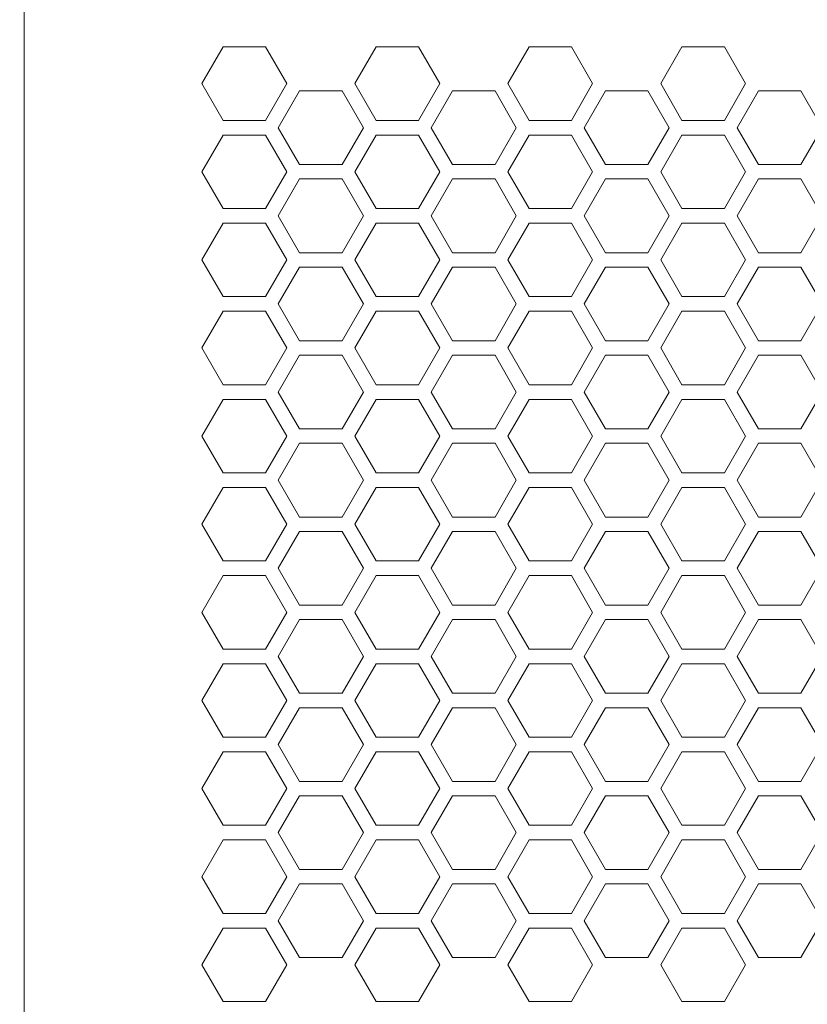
# Model space of a CAD drawing. Header units: millimetres. Extents: x 4621 to 5210, y 333 to 1535.
# Tile 3 of 26: x 4697 to 4761, y 416 to 496. Entities that reach past the tile are written whole.
import ezdxf

# ---------------------------------------------------------------- set-up
doc = ezdxf.new("R2010")
doc.units = ezdxf.units.MM
doc.header["$PDSIZE"] = -1
doc.dimstyles.new('ISO-25', dxfattribs={"dimtxt": 2.5, "dimasz": 2.5, "dimexe": 1.25, "dimexo": 0.625, "dimtad": 1, "dimtxsty": 'Standard', "dimcen": 2.5, "dimadec": 0, "dimazin": 0, "dimtfac": 1, "dimtmove": 0, "dimatfit": 3, "dimfxl": 0, "dimarcsym": 0})

# ---------------------------------------------------------------- blocks, each defined once
blk = doc.blocks.new('*D104')
at = {"color": 4, "lineweight": -2, "transparency": 16777216}
for p, q in [((4681.237, 438.002), (4681.237, 374.854)), ((5149.237, 438.002), (5149.237, 374.854)), ((4701.237, 379.854), (4883.57, 379.854)), ((5129.237, 379.854), (4946.904, 379.854))]:
    blk.add_line(p, q, dxfattribs=at)
at = {"color": 4, "transparency": 16777216}
for points in [[(4701.237, 383.188), (4701.237, 376.521), (4681.237, 379.854)], [(5129.237, 383.188), (5129.237, 376.521), (5149.237, 379.854)]]:
    blk.add_solid(points, dxfattribs=at)
at = {"layer": 'Defpoints', "color": 0, "transparency": 16777216}
for p in [(4681.237, 443.002), (5149.237, 443.002), (5149.237, 379.854)]:
    blk.add_point(p, dxfattribs=at)
at = {"color": 4, "transparency": 16777216, "insert": (4915.237, 379.854), "char_height": 20, "attachment_point": 5}
blk.add_mtext('468', dxfattribs=at)

msp = doc.modelspace()

# ---------------------------------------------------------------- linework, layer by layer
at = {"color": 0, "linetype": 'ByBlock', "lineweight": 5}
for p, q in [((4697.237, 498.652), (4697.237, 411.752)), ((4713.505, 494.202), (4711.773, 491.202)), ((4713.505, 494.202), (4711.773, 491.202)), ((4713.505, 494.202), (4711.773, 491.202)), ((4716.969, 494.202), (4713.505, 494.202)), ((4718.701, 491.202), (4716.969, 494.202)), ((4726.005, 494.202), (4724.273, 491.202)), ((4726.005, 494.202), (4724.273, 491.202)), ((4726.005, 494.202), (4724.273, 491.202)), ((4729.469, 494.202), (4726.005, 494.202)), ((4729.469, 494.202), (4726.005, 494.202)), ((4731.201, 491.202), (4729.469, 494.202)), ((4738.505, 494.202), (4736.773, 491.202)), ((4741.969, 494.202), (4738.505, 494.202)), ((4743.701, 491.202), (4741.969, 494.202)), ((4751.005, 494.202), (4749.273, 491.202)), ((4754.469, 494.202), (4751.005, 494.202)), ((4756.201, 491.202), (4754.469, 494.202)), ((4711.773, 491.202), (4713.505, 488.202)), ((4716.969, 488.202), (4718.701, 491.202)), ((4724.273, 491.202), (4726.005, 488.202)), ((4724.273, 491.202), (4726.005, 488.202)), ((4729.469, 488.202), (4731.201, 491.202)), ((4736.773, 491.202), (4738.505, 488.202)), ((4741.969, 488.202), (4743.701, 491.202)), ((4749.273, 491.202), (4751.005, 488.202)), ((4754.469, 488.202), (4756.201, 491.202)), ((4719.748, 490.614), (4718.008, 487.602)), ((4723.226, 490.614), (4719.748, 490.614)), ((4724.966, 487.602), (4723.226, 490.614)), ((4732.248, 490.614), (4730.508, 487.602)), ((4735.726, 490.614), (4732.248, 490.614)), ((4737.466, 487.602), (4735.726, 490.614)), ((4744.748, 490.614), (4743.008, 487.602)), ((4748.226, 490.614), (4744.748, 490.614)), ((4749.966, 487.602), (4748.226, 490.614)), ((4757.248, 490.614), (4755.508, 487.602)), ((4760.726, 490.614), (4757.248, 490.614)), ((4762.466, 487.602), (4760.726, 490.614)), ((4713.505, 488.202), (4716.969, 488.202)), ((4718.008, 487.602), (4719.748, 484.589)), ((4723.226, 484.589), (4724.966, 487.602)), ((4726.005, 488.202), (4729.469, 488.202)), ((4726.005, 488.202), (4729.469, 488.202)), ((4730.508, 487.602), (4732.248, 484.589)), ((4735.726, 484.589), (4737.466, 487.602)), ((4738.505, 488.202), (4741.969, 488.202)), ((4743.008, 487.602), (4744.748, 484.589)), ((4748.226, 484.589), (4749.966, 487.602)), ((4751.005, 488.202), (4754.469, 488.202)), ((4755.508, 487.602), (4757.248, 484.589)), ((4760.726, 484.589), (4762.466, 487.602)), ((4713.505, 487.002), (4711.773, 484.002)), ((4716.969, 487.002), (4713.505, 487.002)), ((4718.701, 484.002), (4716.969, 487.002)), ((4726.005, 487.002), (4724.273, 484.002)), ((4726.005, 487.002), (4724.273, 484.002)), ((4729.469, 487.002), (4726.005, 487.002)), ((4729.469, 487.002), (4726.005, 487.002)), ((4731.201, 484.002), (4729.469, 487.002)), ((4738.505, 487.002), (4736.773, 484.002)), ((4741.969, 487.002), (4738.505, 487.002)), ((4743.701, 484.002), (4741.969, 487.002)), ((4751.005, 487.002), (4749.273, 484.002)), ((4754.469, 487.002), (4751.005, 487.002)), ((4756.201, 484.002), (4754.469, 487.002)), ((4719.748, 484.589), (4723.226, 484.589)), ((4732.248, 484.589), (4735.726, 484.589)), ((4744.748, 484.589), (4748.226, 484.589)), ((4757.248, 484.589), (4760.726, 484.589)), ((4711.773, 484.002), (4713.505, 481.002)), ((4716.969, 481.002), (4718.701, 484.002)), ((4724.273, 484.002), (4726.005, 481.002)), ((4724.273, 484.002), (4726.005, 481.002)), ((4729.469, 481.002), (4731.201, 484.002)), ((4736.773, 484.002), (4738.505, 481.002)), ((4741.969, 481.002), (4743.701, 484.002)), ((4749.273, 484.002), (4751.005, 481.002)), ((4754.469, 481.002), (4756.201, 484.002)), ((4719.748, 483.414), (4718.008, 480.402)), ((4723.226, 483.414), (4719.748, 483.414)), ((4724.966, 480.402), (4723.226, 483.414)), ((4732.248, 483.414), (4730.508, 480.402)), ((4735.726, 483.414), (4732.248, 483.414)), ((4737.466, 480.402), (4735.726, 483.414)), ((4744.748, 483.414), (4743.008, 480.402)), ((4748.226, 483.414), (4744.748, 483.414)), ((4749.966, 480.402), (4748.226, 483.414)), ((4757.248, 483.414), (4755.508, 480.402)), ((4760.726, 483.414), (4757.248, 483.414)), ((4762.466, 480.402), (4760.726, 483.414)), ((4713.505, 481.002), (4716.969, 481.002)), ((4718.008, 480.402), (4719.748, 477.389)), ((4723.226, 477.389), (4724.966, 480.402)), ((4726.005, 481.002), (4729.469, 481.002)), ((4726.005, 481.002), (4729.469, 481.002)), ((4730.508, 480.402), (4732.248, 477.389)), ((4735.726, 477.389), (4737.466, 480.402)), ((4738.505, 481.002), (4741.969, 481.002)), ((4743.008, 480.402), (4744.748, 477.389)), ((4748.226, 477.389), (4749.966, 480.402)), ((4751.005, 481.002), (4754.469, 481.002)), ((4755.508, 480.402), (4757.248, 477.389)), ((4760.726, 477.389), (4762.466, 480.402)), ((4713.505, 479.802), (4711.773, 476.802)), ((4716.969, 479.802), (4713.505, 479.802)), ((4718.701, 476.802), (4716.969, 479.802)), ((4726.005, 479.802), (4724.273, 476.802)), ((4726.005, 479.802), (4724.273, 476.802)), ((4729.469, 479.802), (4726.005, 479.802)), ((4729.469, 479.802), (4726.005, 479.802)), ((4731.201, 476.802), (4729.469, 479.802)), ((4738.505, 479.802), (4736.773, 476.802)), ((4741.969, 479.802), (4738.505, 479.802)), ((4743.701, 476.802), (4741.969, 479.802)), ((4751.005, 479.802), (4749.273, 476.802)), ((4754.469, 479.802), (4751.005, 479.802)), ((4756.201, 476.802), (4754.469, 479.802)), ((4719.748, 477.389), (4723.226, 477.389)), ((4732.248, 477.389), (4735.726, 477.389)), ((4744.748, 477.389), (4748.226, 477.389)), ((4757.248, 477.389), (4760.726, 477.389)), ((4711.773, 476.802), (4713.505, 473.802)), ((4716.969, 473.802), (4718.701, 476.802)), ((4724.273, 476.802), (4726.005, 473.802)), ((4724.273, 476.802), (4726.005, 473.802)), ((4729.469, 473.802), (4731.201, 476.802)), ((4736.773, 476.802), (4738.505, 473.802)), ((4741.969, 473.802), (4743.701, 476.802)), ((4749.273, 476.802), (4751.005, 473.802)), ((4754.469, 473.802), (4756.201, 476.802)), ((4719.748, 476.214), (4718.008, 473.202)), ((4723.226, 476.214), (4719.748, 476.214)), ((4724.966, 473.202), (4723.226, 476.214)), ((4732.248, 476.214), (4730.508, 473.202)), ((4735.726, 476.214), (4732.248, 476.214)), ((4737.466, 473.202), (4735.726, 476.214)), ((4744.748, 476.214), (4743.008, 473.202)), ((4748.226, 476.214), (4744.748, 476.214)), ((4749.966, 473.202), (4748.226, 476.214)), ((4757.248, 476.214), (4755.508, 473.202)), ((4760.726, 476.214), (4757.248, 476.214)), ((4762.466, 473.202), (4760.726, 476.214)), ((4713.505, 473.802), (4716.969, 473.802)), ((4718.008, 473.202), (4719.748, 470.189)), ((4723.226, 470.189), (4724.966, 473.202)), ((4726.005, 473.802), (4729.469, 473.802)), ((4726.005, 473.802), (4729.469, 473.802)), ((4730.508, 473.202), (4732.248, 470.189)), ((4735.726, 470.189), (4737.466, 473.202)), ((4738.505, 473.802), (4741.969, 473.802)), ((4743.008, 473.202), (4744.748, 470.189)), ((4748.226, 470.189), (4749.966, 473.202)), ((4751.005, 473.802), (4754.469, 473.802)), ((4755.508, 473.202), (4757.248, 470.189)), ((4760.726, 470.189), (4762.466, 473.202)), ((4713.505, 472.602), (4711.773, 469.602)), ((4716.969, 472.602), (4713.505, 472.602)), ((4718.701, 469.602), (4716.969, 472.602)), ((4726.005, 472.602), (4724.273, 469.602)), ((4726.005, 472.602), (4724.273, 469.602)), ((4729.469, 472.602), (4726.005, 472.602)), ((4729.469, 472.602), (4726.005, 472.602)), ((4731.201, 469.602), (4729.469, 472.602)), ((4738.505, 472.602), (4736.773, 469.602)), ((4741.969, 472.602), (4738.505, 472.602)), ((4743.701, 469.602), (4741.969, 472.602)), ((4751.005, 472.602), (4749.273, 469.602)), ((4754.469, 472.602), (4751.005, 472.602)), ((4756.201, 469.602), (4754.469, 472.602)), ((4719.748, 470.189), (4723.226, 470.189)), ((4732.248, 470.189), (4735.726, 470.189)), ((4744.748, 470.189), (4748.226, 470.189)), ((4757.248, 470.189), (4760.726, 470.189)), ((4711.773, 469.602), (4713.505, 466.602)), ((4716.969, 466.602), (4718.701, 469.602)), ((4724.273, 469.602), (4726.005, 466.602)), ((4724.273, 469.602), (4726.005, 466.602)), ((4729.469, 466.602), (4731.201, 469.602)), ((4736.773, 469.602), (4738.505, 466.602)), ((4741.969, 466.602), (4743.701, 469.602)), ((4749.273, 469.602), (4751.005, 466.602)), ((4754.469, 466.602), (4756.201, 469.602)), ((4719.748, 469.014), (4718.008, 466.002)), ((4723.226, 469.014), (4719.748, 469.014)), ((4724.966, 466.002), (4723.226, 469.014)), ((4732.248, 469.014), (4730.508, 466.002)), ((4735.726, 469.014), (4732.248, 469.014)), ((4737.466, 466.002), (4735.726, 469.014)), ((4744.748, 469.014), (4743.008, 466.002)), ((4748.226, 469.014), (4744.748, 469.014)), ((4749.966, 466.002), (4748.226, 469.014)), ((4757.248, 469.014), (4755.508, 466.002)), ((4760.726, 469.014), (4757.248, 469.014)), ((4762.466, 466.002), (4760.726, 469.014)), ((4713.505, 466.602), (4716.969, 466.602)), ((4718.008, 466.002), (4719.748, 462.989)), ((4723.226, 462.989), (4724.966, 466.002)), ((4726.005, 466.602), (4729.469, 466.602)), ((4726.005, 466.602), (4729.469, 466.602)), ((4730.508, 466.002), (4732.248, 462.989)), ((4735.726, 462.989), (4737.466, 466.002)), ((4738.505, 466.602), (4741.969, 466.602)), ((4743.008, 466.002), (4744.748, 462.989)), ((4748.226, 462.989), (4749.966, 466.002)), ((4751.005, 466.602), (4754.469, 466.602)), ((4755.508, 466.002), (4757.248, 462.989)), ((4760.726, 462.989), (4762.466, 466.002)), ((4713.505, 465.402), (4711.773, 462.402)), ((4716.969, 465.402), (4713.505, 465.402)), ((4718.701, 462.402), (4716.969, 465.402)), ((4726.005, 465.402), (4724.273, 462.402)), ((4726.005, 465.402), (4724.273, 462.402)), ((4729.469, 465.402), (4726.005, 465.402)), ((4729.469, 465.402), (4726.005, 465.402)), ((4731.201, 462.402), (4729.469, 465.402)), ((4738.505, 465.402), (4736.773, 462.402)), ((4741.969, 465.402), (4738.505, 465.402)), ((4743.701, 462.402), (4741.969, 465.402)), ((4751.005, 465.402), (4749.273, 462.402)), ((4754.469, 465.402), (4751.005, 465.402)), ((4756.201, 462.402), (4754.469, 465.402)), ((4719.748, 462.989), (4723.226, 462.989)), ((4732.248, 462.989), (4735.726, 462.989)), ((4744.748, 462.989), (4748.226, 462.989)), ((4757.248, 462.989), (4760.726, 462.989)), ((4711.773, 462.402), (4713.505, 459.402)), ((4716.969, 459.402), (4718.701, 462.402)), ((4719.748, 461.814), (4718.008, 458.802)), ((4723.226, 461.814), (4719.748, 461.814)), ((4724.966, 458.802), (4723.226, 461.814)), ((4724.273, 462.402), (4726.005, 459.402)), ((4724.273, 462.402), (4726.005, 459.402)), ((4729.469, 459.402), (4731.201, 462.402)), ((4732.248, 461.814), (4730.508, 458.802)), ((4735.726, 461.814), (4732.248, 461.814)), ((4737.466, 458.802), (4735.726, 461.814)), ((4736.773, 462.402), (4738.505, 459.402)), ((4741.969, 459.402), (4743.701, 462.402)), ((4744.748, 461.814), (4743.008, 458.802)), ((4748.226, 461.814), (4744.748, 461.814)), ((4749.966, 458.802), (4748.226, 461.814)), ((4749.273, 462.402), (4751.005, 459.402)), ((4754.469, 459.402), (4756.201, 462.402)), ((4757.248, 461.814), (4755.508, 458.802)), ((4760.726, 461.814), (4757.248, 461.814)), ((4762.466, 458.802), (4760.726, 461.814)), ((4713.505, 459.402), (4716.969, 459.402)), ((4726.005, 459.402), (4729.469, 459.402)), ((4726.005, 459.402), (4729.469, 459.402)), ((4738.505, 459.402), (4741.969, 459.402)), ((4751.005, 459.402), (4754.469, 459.402)), ((4718.008, 458.802), (4719.748, 455.789)), ((4723.226, 455.789), (4724.966, 458.802)), ((4730.508, 458.802), (4732.248, 455.789)), ((4735.726, 455.789), (4737.466, 458.802)), ((4743.008, 458.802), (4744.748, 455.789)), ((4748.226, 455.789), (4749.966, 458.802)), ((4755.508, 458.802), (4757.248, 455.789)), ((4760.726, 455.789), (4762.466, 458.802)), ((4713.505, 458.202), (4711.773, 455.202)), ((4716.969, 458.202), (4713.505, 458.202)), ((4718.701, 455.202), (4716.969, 458.202)), ((4726.005, 458.202), (4724.273, 455.202)), ((4726.005, 458.202), (4724.273, 455.202)), ((4729.469, 458.202), (4726.005, 458.202)), ((4729.469, 458.202), (4726.005, 458.202)), ((4731.201, 455.202), (4729.469, 458.202)), ((4738.505, 458.202), (4736.773, 455.202)), ((4741.969, 458.202), (4738.505, 458.202)), ((4743.701, 455.202), (4741.969, 458.202)), ((4751.005, 458.202), (4749.273, 455.202)), ((4754.469, 458.202), (4751.005, 458.202)), ((4756.201, 455.202), (4754.469, 458.202)), ((4719.748, 455.789), (4723.226, 455.789)), ((4732.248, 455.789), (4735.726, 455.789)), ((4744.748, 455.789), (4748.226, 455.789)), ((4757.248, 455.789), (4760.726, 455.789)), ((4711.773, 455.202), (4713.505, 452.202)), ((4716.969, 452.202), (4718.701, 455.202)), ((4719.748, 454.614), (4718.008, 451.602)), ((4723.226, 454.614), (4719.748, 454.614)), ((4724.966, 451.602), (4723.226, 454.614)), ((4724.273, 455.202), (4726.005, 452.202)), ((4724.273, 455.202), (4726.005, 452.202)), ((4729.469, 452.202), (4731.201, 455.202)), ((4732.248, 454.614), (4730.508, 451.602)), ((4735.726, 454.614), (4732.248, 454.614)), ((4737.466, 451.602), (4735.726, 454.614)), ((4736.773, 455.202), (4738.505, 452.202)), ((4741.969, 452.202), (4743.701, 455.202)), ((4744.748, 454.614), (4743.008, 451.602)), ((4748.226, 454.614), (4744.748, 454.614)), ((4749.966, 451.602), (4748.226, 454.614)), ((4749.273, 455.202), (4751.005, 452.202)), ((4754.469, 452.202), (4756.201, 455.202)), ((4757.248, 454.614), (4755.508, 451.602)), ((4760.726, 454.614), (4757.248, 454.614)), ((4762.466, 451.602), (4760.726, 454.614)), ((4713.505, 452.202), (4716.969, 452.202)), ((4726.005, 452.202), (4729.469, 452.202)), ((4726.005, 452.202), (4729.469, 452.202)), ((4738.505, 452.202), (4741.969, 452.202)), ((4751.005, 452.202), (4754.469, 452.202)), ((4718.008, 451.602), (4719.748, 448.589)), ((4723.226, 448.589), (4724.966, 451.602)), ((4730.508, 451.602), (4732.248, 448.589)), ((4735.726, 448.589), (4737.466, 451.602)), ((4743.008, 451.602), (4744.748, 448.589)), ((4748.226, 448.589), (4749.966, 451.602)), ((4755.508, 451.602), (4757.248, 448.589)), ((4760.726, 448.589), (4762.466, 451.602)), ((4713.505, 451.002), (4711.773, 448.002)), ((4716.969, 451.002), (4713.505, 451.002)), ((4718.701, 448.002), (4716.969, 451.002)), ((4726.005, 451.002), (4724.273, 448.002)), ((4726.005, 451.002), (4724.273, 448.002)), ((4729.469, 451.002), (4726.005, 451.002)), ((4729.469, 451.002), (4726.005, 451.002)), ((4731.201, 448.002), (4729.469, 451.002)), ((4738.505, 451.002), (4736.773, 448.002)), ((4741.969, 451.002), (4738.505, 451.002)), ((4743.701, 448.002), (4741.969, 451.002)), ((4751.005, 451.002), (4749.273, 448.002)), ((4754.469, 451.002), (4751.005, 451.002)), ((4756.201, 448.002), (4754.469, 451.002)), ((4719.748, 448.589), (4723.226, 448.589)), ((4732.248, 448.589), (4735.726, 448.589)), ((4744.748, 448.589), (4748.226, 448.589)), ((4757.248, 448.589), (4760.726, 448.589)), ((4711.773, 448.002), (4713.505, 445.002)), ((4716.969, 445.002), (4718.701, 448.002)), ((4719.748, 447.414), (4718.008, 444.402)), ((4723.226, 447.414), (4719.748, 447.414)), ((4724.966, 444.402), (4723.226, 447.414)), ((4724.273, 448.002), (4726.005, 445.002)), ((4724.273, 448.002), (4726.005, 445.002)), ((4729.469, 445.002), (4731.201, 448.002)), ((4732.248, 447.414), (4730.508, 444.402)), ((4735.726, 447.414), (4732.248, 447.414)), ((4737.466, 444.402), (4735.726, 447.414)), ((4736.773, 448.002), (4738.505, 445.002)), ((4741.969, 445.002), (4743.701, 448.002)), ((4744.748, 447.414), (4743.008, 444.402)), ((4748.226, 447.414), (4744.748, 447.414)), ((4749.966, 444.402), (4748.226, 447.414)), ((4749.273, 448.002), (4751.005, 445.002)), ((4754.469, 445.002), (4756.201, 448.002)), ((4757.248, 447.414), (4755.508, 444.402)), ((4760.726, 447.414), (4757.248, 447.414)), ((4762.466, 444.402), (4760.726, 447.414)), ((4713.505, 445.002), (4716.969, 445.002)), ((4726.005, 445.002), (4729.469, 445.002)), ((4726.005, 445.002), (4729.469, 445.002)), ((4738.505, 445.002), (4741.969, 445.002)), ((4751.005, 445.002), (4754.469, 445.002)), ((4718.008, 444.402), (4719.748, 441.389)), ((4723.226, 441.389), (4724.966, 444.402)), ((4730.508, 444.402), (4732.248, 441.389)), ((4735.726, 441.389), (4737.466, 444.402)), ((4743.008, 444.402), (4744.748, 441.389)), ((4748.226, 441.389), (4749.966, 444.402)), ((4755.508, 444.402), (4757.248, 441.389)), ((4760.726, 441.389), (4762.466, 444.402)), ((4713.505, 443.802), (4711.773, 440.802)), ((4716.969, 443.802), (4713.505, 443.802)), ((4718.701, 440.802), (4716.969, 443.802)), ((4726.005, 443.802), (4724.273, 440.802)), ((4726.005, 443.802), (4724.273, 440.802)), ((4729.469, 443.802), (4726.005, 443.802)), ((4729.469, 443.802), (4726.005, 443.802)), ((4731.201, 440.802), (4729.469, 443.802)), ((4738.505, 443.802), (4736.773, 440.802)), ((4741.969, 443.802), (4738.505, 443.802)), ((4743.701, 440.802), (4741.969, 443.802)), ((4751.005, 443.802), (4749.273, 440.802)), ((4754.469, 443.802), (4751.005, 443.802)), ((4756.201, 440.802), (4754.469, 443.802)), ((4719.748, 441.389), (4723.226, 441.389)), ((4732.248, 441.389), (4735.726, 441.389)), ((4744.748, 441.389), (4748.226, 441.389)), ((4757.248, 441.389), (4760.726, 441.389)), ((4711.773, 440.802), (4713.505, 437.802)), ((4716.969, 437.802), (4718.701, 440.802)), ((4719.748, 440.214), (4718.008, 437.202)), ((4723.226, 440.214), (4719.748, 440.214)), ((4724.966, 437.202), (4723.226, 440.214)), ((4724.273, 440.802), (4726.005, 437.802)), ((4724.273, 440.802), (4726.005, 437.802)), ((4729.469, 437.802), (4731.201, 440.802)), ((4732.248, 440.214), (4730.508, 437.202)), ((4735.726, 440.214), (4732.248, 440.214)), ((4737.466, 437.202), (4735.726, 440.214)), ((4736.773, 440.802), (4738.505, 437.802)), ((4741.969, 437.802), (4743.701, 440.802)), ((4744.748, 440.214), (4743.008, 437.202)), ((4748.226, 440.214), (4744.748, 440.214)), ((4749.966, 437.202), (4748.226, 440.214)), ((4749.273, 440.802), (4751.005, 437.802)), ((4754.469, 437.802), (4756.201, 440.802)), ((4757.248, 440.214), (4755.508, 437.202)), ((4760.726, 440.214), (4757.248, 440.214)), ((4762.466, 437.202), (4760.726, 440.214)), ((4713.505, 437.802), (4716.969, 437.802)), ((4726.005, 437.802), (4729.469, 437.802)), ((4726.005, 437.802), (4729.469, 437.802)), ((4738.505, 437.802), (4741.969, 437.802)), ((4751.005, 437.802), (4754.469, 437.802)), ((4718.008, 437.202), (4719.748, 434.189)), ((4723.226, 434.189), (4724.966, 437.202)), ((4730.508, 437.202), (4732.248, 434.189)), ((4735.726, 434.189), (4737.466, 437.202)), ((4743.008, 437.202), (4744.748, 434.189)), ((4748.226, 434.189), (4749.966, 437.202)), ((4755.508, 437.202), (4757.248, 434.189)), ((4760.726, 434.189), (4762.466, 437.202)), ((4713.505, 436.602), (4711.773, 433.602)), ((4716.969, 436.602), (4713.505, 436.602)), ((4718.701, 433.602), (4716.969, 436.602)), ((4726.005, 436.602), (4724.273, 433.602)), ((4726.005, 436.602), (4724.273, 433.602)), ((4729.469, 436.602), (4726.005, 436.602)), ((4729.469, 436.602), (4726.005, 436.602)), ((4731.201, 433.602), (4729.469, 436.602)), ((4738.505, 436.602), (4736.773, 433.602)), ((4741.969, 436.602), (4738.505, 436.602)), ((4743.701, 433.602), (4741.969, 436.602)), ((4751.005, 436.602), (4749.273, 433.602)), ((4754.469, 436.602), (4751.005, 436.602)), ((4756.201, 433.602), (4754.469, 436.602)), ((4719.748, 434.189), (4723.226, 434.189)), ((4732.248, 434.189), (4735.726, 434.189)), ((4744.748, 434.189), (4748.226, 434.189)), ((4757.248, 434.189), (4760.726, 434.189)), ((4711.773, 433.602), (4713.505, 430.602)), ((4716.969, 430.602), (4718.701, 433.602)), ((4719.748, 433.014), (4718.008, 430.002)), ((4723.226, 433.014), (4719.748, 433.014)), ((4724.966, 430.002), (4723.226, 433.014)), ((4724.273, 433.602), (4726.005, 430.602)), ((4724.273, 433.602), (4726.005, 430.602)), ((4729.469, 430.602), (4731.201, 433.602)), ((4732.248, 433.014), (4730.508, 430.002)), ((4735.726, 433.014), (4732.248, 433.014)), ((4737.466, 430.002), (4735.726, 433.014)), ((4736.773, 433.602), (4738.505, 430.602)), ((4741.969, 430.602), (4743.701, 433.602)), ((4744.748, 433.014), (4743.008, 430.002)), ((4748.226, 433.014), (4744.748, 433.014)), ((4749.966, 430.002), (4748.226, 433.014)), ((4749.273, 433.602), (4751.005, 430.602)), ((4754.469, 430.602), (4756.201, 433.602)), ((4757.248, 433.014), (4755.508, 430.002)), ((4760.726, 433.014), (4757.248, 433.014)), ((4762.466, 430.002), (4760.726, 433.014)), ((4713.505, 430.602), (4716.969, 430.602)), ((4726.005, 430.602), (4729.469, 430.602)), ((4726.005, 430.602), (4729.469, 430.602)), ((4738.505, 430.602), (4741.969, 430.602)), ((4751.005, 430.602), (4754.469, 430.602)), ((4718.008, 430.002), (4719.748, 426.989)), ((4723.226, 426.989), (4724.966, 430.002)), ((4730.508, 430.002), (4732.248, 426.989)), ((4735.726, 426.989), (4737.466, 430.002)), ((4743.008, 430.002), (4744.748, 426.989)), ((4748.226, 426.989), (4749.966, 430.002)), ((4755.508, 430.002), (4757.248, 426.989)), ((4760.726, 426.989), (4762.466, 430.002)), ((4713.505, 429.402), (4711.773, 426.402)), ((4716.969, 429.402), (4713.505, 429.402)), ((4718.701, 426.402), (4716.969, 429.402)), ((4726.005, 429.402), (4724.273, 426.402)), ((4726.005, 429.402), (4724.273, 426.402)), ((4729.469, 429.402), (4726.005, 429.402)), ((4729.469, 429.402), (4726.005, 429.402)), ((4731.201, 426.402), (4729.469, 429.402)), ((4738.505, 429.402), (4736.773, 426.402)), ((4741.969, 429.402), (4738.505, 429.402)), ((4743.701, 426.402), (4741.969, 429.402)), ((4751.005, 429.402), (4749.273, 426.402)), ((4754.469, 429.402), (4751.005, 429.402)), ((4756.201, 426.402), (4754.469, 429.402)), ((4711.773, 426.402), (4713.505, 423.402)), ((4716.969, 423.402), (4718.701, 426.402)), ((4719.748, 426.989), (4723.226, 426.989)), ((4724.273, 426.402), (4726.005, 423.402)), ((4724.273, 426.402), (4726.005, 423.402)), ((4729.469, 423.402), (4731.201, 426.402)), ((4732.248, 426.989), (4735.726, 426.989)), ((4736.773, 426.402), (4738.505, 423.402)), ((4741.969, 423.402), (4743.701, 426.402)), ((4744.748, 426.989), (4748.226, 426.989)), ((4749.273, 426.402), (4751.005, 423.402)), ((4754.469, 423.402), (4756.201, 426.402)), ((4757.248, 426.989), (4760.726, 426.989)), ((4719.748, 425.814), (4718.008, 422.802)), ((4723.226, 425.814), (4719.748, 425.814)), ((4724.966, 422.802), (4723.226, 425.814)), ((4732.248, 425.814), (4730.508, 422.802)), ((4735.726, 425.814), (4732.248, 425.814)), ((4737.466, 422.802), (4735.726, 425.814)), ((4744.748, 425.814), (4743.008, 422.802)), ((4748.226, 425.814), (4744.748, 425.814)), ((4749.966, 422.802), (4748.226, 425.814)), ((4757.248, 425.814), (4755.508, 422.802)), ((4760.726, 425.814), (4757.248, 425.814)), ((4762.466, 422.802), (4760.726, 425.814)), ((4713.505, 423.402), (4716.969, 423.402)), ((4726.005, 423.402), (4729.469, 423.402)), ((4726.005, 423.402), (4729.469, 423.402)), ((4738.505, 423.402), (4741.969, 423.402)), ((4751.005, 423.402), (4754.469, 423.402)), ((4718.008, 422.802), (4719.748, 419.789)), ((4723.226, 419.789), (4724.966, 422.802)), ((4730.508, 422.802), (4732.248, 419.789)), ((4735.726, 419.789), (4737.466, 422.802)), ((4743.008, 422.802), (4744.748, 419.789)), ((4748.226, 419.789), (4749.966, 422.802)), ((4755.508, 422.802), (4757.248, 419.789)), ((4760.726, 419.789), (4762.466, 422.802)), ((4713.505, 422.202), (4711.773, 419.202)), ((4716.969, 422.202), (4713.505, 422.202)), ((4718.701, 419.202), (4716.969, 422.202)), ((4726.005, 422.202), (4724.273, 419.202)), ((4726.005, 422.202), (4724.273, 419.202)), ((4729.469, 422.202), (4726.005, 422.202)), ((4729.469, 422.202), (4726.005, 422.202)), ((4731.201, 419.202), (4729.469, 422.202)), ((4738.505, 422.202), (4736.773, 419.202)), ((4741.969, 422.202), (4738.505, 422.202)), ((4743.701, 419.202), (4741.969, 422.202)), ((4751.005, 422.202), (4749.273, 419.202)), ((4754.469, 422.202), (4751.005, 422.202)), ((4756.201, 419.202), (4754.469, 422.202)), ((4711.773, 419.202), (4713.505, 416.202)), ((4716.969, 416.202), (4718.701, 419.202)), ((4719.748, 419.789), (4723.226, 419.789)), ((4724.273, 419.202), (4726.005, 416.202)), ((4724.273, 419.202), (4726.005, 416.202)), ((4729.469, 416.202), (4731.201, 419.202)), ((4732.248, 419.789), (4735.726, 419.789)), ((4736.773, 419.202), (4738.505, 416.202)), ((4741.969, 416.202), (4743.701, 419.202)), ((4744.748, 419.789), (4748.226, 419.789)), ((4749.273, 419.202), (4751.005, 416.202)), ((4754.469, 416.202), (4756.201, 419.202)), ((4757.248, 419.789), (4760.726, 419.789)), ((4713.505, 416.202), (4716.969, 416.202)), ((4726.005, 416.202), (4729.469, 416.202)), ((4726.005, 416.202), (4729.469, 416.202)), ((4738.505, 416.202), (4741.969, 416.202)), ((4751.005, 416.202), (4754.469, 416.202))]:
    msp.add_line(p, q, dxfattribs=at)

# ---------------------------------------------------------------- dimensions: what is measured, and where the dimension line sits
dim = msp.add_linear_dim(base=(5149.237, 379.854), p1=(4681.237, 443.002), p2=(5149.237, 443.002), dimstyle='ISO-25', override={"dimtxt": 20, "dimasz": 20, "dimexe": 5, "dimexo": 5, "dimgap": 5, "dimtad": 0, "dimdec": 1, "dimdsep": 46, "dimclrd": 4, "dimclre": 4, "dimclrt": 4, "dimadec": 2, "dimazin": 2, "dimtdec": 1, "dimtzin": 0})
dim.commit()
dim.dimension.update_dxf_attribs({"geometry": '*D104', "text_midpoint": (4915.237, 379.854), "dimtype": 160})

doc.saveas('drawing.dxf')
